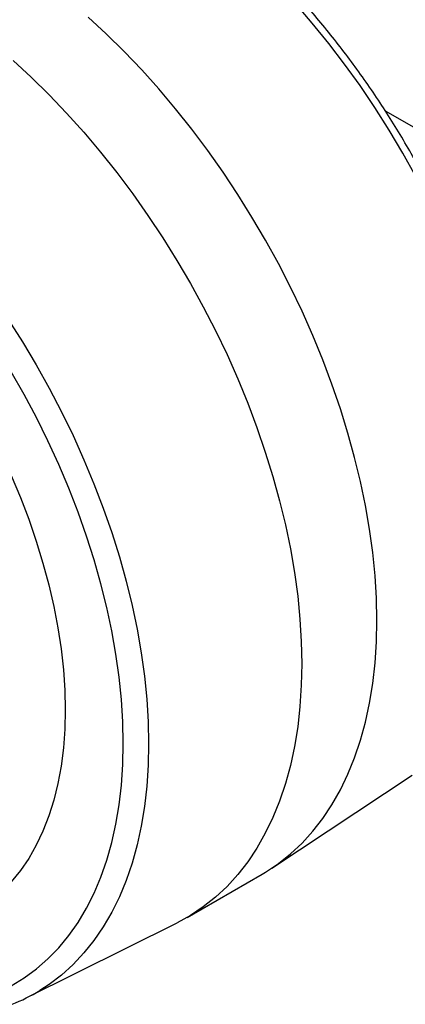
# Model space of a CAD drawing. Header units: millimetres. Extents: x 4624 to 7637, y -669 to 1387.
# Tile 54 of 84: x 7017 to 7122, y -233 to 34. Entities that reach past the tile are written whole.
import ezdxf

# ---------------------------------------------------------------- set-up
doc = ezdxf.new("R2010")
doc.units = ezdxf.units.MM

msp = doc.modelspace()

# ---------------------------------------------------------------- linework, layer by layer
at = {"color": 7, "linetype": 'Continuous', "lineweight": 25}
for p, q in [((7116.097, 9.434), (7180.265, -27.609)), ((7085.33, -195.615), (7123.394, -170.418)), ((7062.395, -208.964), (7082.725, -197.228)), ((7018.84, -230.775), (7059.696, -210.414))]:
    msp.add_line(p, q, dxfattribs=at)
at = {"color": 7, "linetype": 'Continuous', "lineweight": 25, "flags": 128}
for points in [[(7124.366, -8.315), (7120.843, -2.008), (7117.143, 4.196), (7113.274, 10.283), (7109.247, 16.238), (7105.07, 22.046), (7100.753, 27.694), (7096.308, 33.168), (7091.744, 38.455)], [(7113.797, -128.551), (7113.673, -122.562), (7113.302, -116.444), (7112.684, -110.211), (7111.821, -103.878), (7110.715, -97.46), (7109.368, -90.971), (7107.784, -84.428), (7105.967, -77.844), (7103.919, -71.235), (7101.648, -64.618), (7099.157, -58.006), (7096.452, -51.417), (7093.54, -44.864), (7090.428, -38.364), (7087.122, -31.932), (7083.632, -25.583), (7079.963, -19.33), (7076.127, -13.19), (7072.13, -7.177), (7067.983, -1.303), (7063.696, 4.416), (7059.277, 9.967), (7054.738, 15.338), (7050.09, 20.516), (7045.342, 25.489), (7040.507, 30.245), (7035.595, 34.773)], [(7015.265, 23.037), (7020.177, 18.509), (7025.013, 13.753), (7029.76, 8.78), (7034.409, 3.602), (7038.947, -1.769), (7043.366, -7.321), (7047.653, -13.04), (7051.8, -18.913), (7055.797, -24.926), (7059.634, -31.067), (7063.302, -37.319), (7066.793, -43.668), (7070.098, -50.101), (7073.21, -56.601), (7076.122, -63.153), (7078.827, -69.743), (7081.318, -76.354), (7083.59, -82.971), (7085.637, -89.58), (7087.454, -96.164), (7089.038, -102.708), (7090.385, -109.196), (7091.491, -115.615), (7092.354, -121.947), (7092.972, -128.18), (7093.343, -134.298), (7093.467, -140.287), (7093.343, -146.133), (7092.972, -151.822), (7092.354, -157.342), (7091.491, -162.678), (7090.385, -167.82), (7089.038, -172.754), (7087.454, -177.469), (7085.637, -181.954), (7083.59, -186.199), (7081.318, -190.193), (7078.827, -193.929), (7076.122, -197.395), (7073.21, -200.586), (7070.098, -203.492), (7066.793, -206.108), (7063.302, -208.428), (7059.696, -210.414)], [(7013.926, -47.07), (7017.795, -53.157), (7021.495, -59.361), (7025.018, -65.667), (7028.355, -72.061), (7031.498, -78.527), (7034.44, -85.048), (7037.173, -91.611), (7039.692, -98.198), (7041.989, -104.794), (7044.059, -111.382), (7045.898, -117.948), (7047.5, -124.475), (7048.863, -130.948), (7049.982, -137.35), (7050.856, -143.668), (7051.481, -149.884), (7051.857, -155.985), (7051.982, -161.955), (7051.857, -167.78), (7051.481, -173.447), (7050.856, -178.942), (7049.982, -184.25), (7048.863, -189.36), (7047.5, -194.26), (7045.898, -198.936), (7044.059, -203.379), (7041.989, -207.578), (7039.692, -211.521), (7037.173, -215.201), (7034.44, -218.607), (7031.498, -221.733), (7028.355, -224.569), (7025.018, -227.11), (7022.484, -228.763)], [(7014.747, -227.466), (7018.248, -225.342), (7021.566, -222.916), (7024.692, -220.194), (7027.619, -217.182), (7030.339, -213.889), (7032.846, -210.322), (7035.134, -206.49), (7037.196, -202.403), (7039.028, -198.071), (7040.625, -193.504), (7041.983, -188.714), (7043.099, -183.714), (7043.969, -178.514), (7044.593, -173.129), (7044.967, -167.572), (7045.092, -161.856), (7044.967, -155.995), (7044.593, -150.005), (7043.969, -143.9), (7043.099, -137.695), (7041.983, -131.406), (7040.625, -125.049), (7039.028, -118.638), (7037.196, -112.191), (7035.134, -105.723), (7032.846, -99.25), (7030.339, -92.789), (7027.619, -86.354), (7024.692, -79.964), (7021.566, -73.632), (7018.248, -67.375), (7014.747, -61.21)], [(7014.765, -89.36), (7017.24, -95.26), (7019.501, -101.185), (7021.543, -107.118), (7023.359, -113.041), (7024.944, -118.937), (7026.293, -124.789), (7027.402, -130.579), (7028.268, -136.291), (7028.888, -141.907), (7029.261, -147.412), (7029.386, -152.788)], [(7014.765, -89.36), (7017.24, -95.26), (7019.501, -101.185), (7021.543, -107.118), (7023.359, -113.041), (7024.944, -118.937), (7026.293, -124.789), (7027.402, -130.579), (7028.268, -136.291), (7028.888, -141.907), (7029.261, -147.412), (7029.386, -152.788)], [(7082.725, -197.228), (7083.632, -196.691), (7087.122, -194.372), (7090.428, -191.756), (7093.54, -188.85), (7096.452, -185.659), (7099.157, -182.192), (7101.648, -178.457), (7103.919, -174.463), (7105.967, -170.218), (7107.784, -165.732), (7109.368, -161.017), (7110.715, -156.083), (7111.821, -150.942), (7112.684, -145.606), (7113.302, -140.086), (7113.673, -134.397), (7113.797, -128.551)], [(7029.386, -152.788), (7029.261, -158.021), (7028.888, -163.095), (7028.268, -167.995), (7027.402, -172.707), (7026.293, -177.217), (7024.944, -181.511), (7023.359, -185.577), (7021.543, -189.404), (7019.501, -192.979), (7017.24, -196.293), (7014.765, -199.336)], [(7029.386, -152.788), (7029.261, -158.021), (7028.888, -163.095), (7028.268, -167.995), (7027.402, -172.707), (7026.293, -177.217), (7024.944, -181.511), (7023.359, -185.577), (7021.543, -189.404), (7019.501, -192.979), (7017.24, -196.293), (7014.765, -199.336)]]:
    msp.add_lwpolyline(points, dxfattribs=at)
at = {"color": 7, "linetype": 'Continuous', "lineweight": 25}
msp.add_arc((6996.843, -186.655), 49.3, 291.57364, 301.33793, dxfattribs=at)
msp.add_open_spline([(7127.021, -167.743), (7127.702, -167.206), (7129.457, -165.823), (7132.082, -163.301), (7134.912, -160.219), (7137.547, -156.876), (7139.989, -153.293), (7142.23, -149.473), (7144.266, -145.423), (7146.09, -141.152), (7147.698, -136.669), (7149.086, -131.985), (7150.249, -127.111), (7151.186, -122.058), (7151.895, -116.838), (7152.374, -111.464), (7152.588, -106.719), (7152.635, -102.771), (7152.592, -98.774), (7152.393, -93.907), (7151.929, -88.03), (7151.238, -82.063), (7150.323, -76.018), (7149.186, -69.908), (7147.83, -63.747), (7146.259, -57.547), (7144.476, -51.321), (7142.485, -45.083), (7140.292, -38.844), (7137.9, -32.619), (7135.315, -26.42), (7132.542, -20.261), (7129.589, -14.153), (7126.46, -8.11), (7123.163, -2.145), (7119.704, 3.73), (7116.092, 9.502), (7112.332, 15.159), (7108.434, 20.69), (7104.406, 26.082), (7100.255, 31.325), (7095.99, 36.406), (7091.621, 41.316), (7087.155, 46.043), (7082.602, 50.578), (7077.972, 54.911), (7073.273, 59.031), (7068.515, 62.931), (7063.708, 66.602), (7058.862, 70.035), (7053.985, 73.222), (7049.088, 76.156), (7044.181, 78.829), (7039.274, 81.236), (7034.378, 83.37), (7029.503, 85.225), (7024.66, 86.795), (7019.86, 88.077), (7015.114, 89.067), (7010.434, 89.761), (7005.833, 90.157), (7001.32, 90.256), (6996.909, 90.056), (6992.611, 89.56), (6988.436, 88.769), (6984.39, 87.694), (6980.499, 86.309), (6977.718, 85.154), (6976.284, 84.376), (6976.047, 84.248)], degree=3, knots=[0, 0, 0, 0, 0.009526, 0.02451962, 0.03954991, 0.0546288, 0.06976418, 0.08495965, 0.10021481, 0.11552586, 0.13088662, 0.14628945, 0.16172618, 0.17718884, 0.19267018, 0.2081639, 0.22366481, 0.23266251, 0.2408511, 0.25635468, 0.27185434, 0.28734949, 0.3028393, 0.31832335, 0.3338015, 0.34927388, 0.36474075, 0.38020251, 0.39565966, 0.41111274, 0.42656234, 0.44200909, 0.45745364, 0.47289663, 0.48833872, 0.5037806, 0.51922285, 0.534666, 0.55011072, 0.5655577, 0.5810076, 0.59646108, 0.61191882, 0.62738143, 0.64284952, 0.65832364, 0.67380425, 0.68929174, 0.70478632, 0.72028801, 0.73579653, 0.75131127, 0.7668311, 0.78235432, 0.79787784, 0.81339754, 0.82890864, 0.84440517, 0.85988, 0.87532505, 0.89073166, 0.9060912, 0.92139602, 0.93664043, 0.95182176, 0.96694129, 0.98200469, 0.99702204, 1, 1, 1, 1], dxfattribs=at)

doc.saveas('drawing.dxf')
